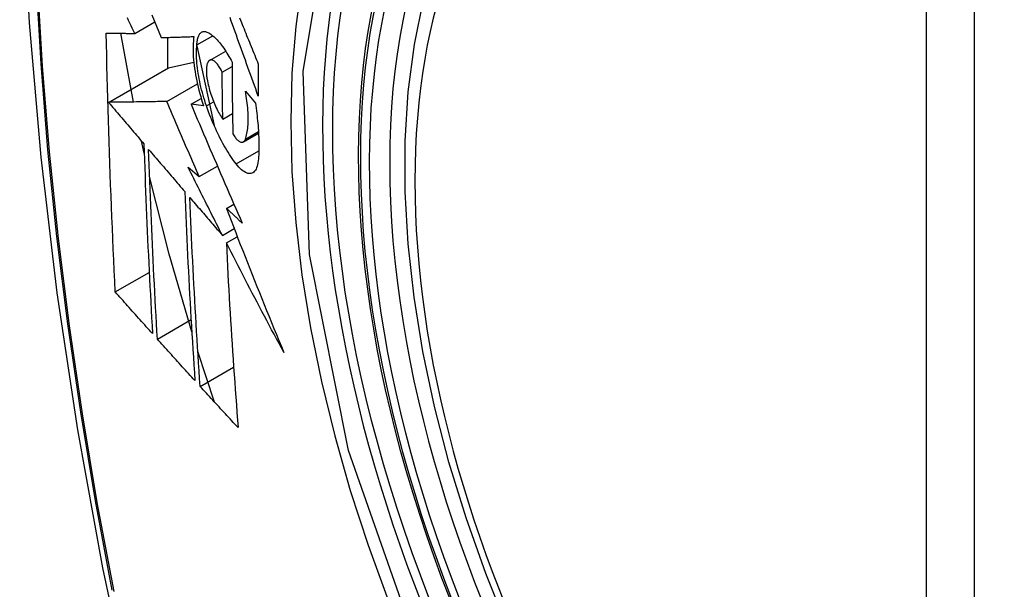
# Model space of a CAD drawing. Header units: inches. Extents: x 484 to 569.5, y 187.4 to 262.6.
# Tile 80 of 99: x 565.219 to 565.56, y 213.901 to 214.098. Entities that reach past the tile are written whole.
import ezdxf

# ---------------------------------------------------------------- set-up
doc = ezdxf.new("R2010")
doc.units = ezdxf.units.IN
doc.header["$MEASUREMENT"] = 0
doc.layers.add('Visible Edges(ANSI)', color=7, linetype='Continuous', lineweight=25)
doc.layers.add('Visible Tangent Edges(ANSI)', color=7, linetype='Continuous', lineweight=25)

msp = doc.modelspace()

# ---------------------------------------------------------------- linework, layer by layer
at = {"layer": 'Visible Edges(ANSI)'}
for p, q in [((565.25917, 214.09314), (565.2661, 214.09713)), ((565.25871, 214.06944), (565.2544, 214.09316)), ((565.2705, 214.09175), (565.2705, 214.08106)), ((565.28066, 214.08917), (565.28614, 214.09233)), ((565.28063, 214.08887), (565.2866, 214.06133)), ((565.28507, 214.08382), (565.29061, 214.08702)), ((565.27086, 214.08126), (565.27958, 214.08317)), ((565.25012, 214.06932), (565.27086, 214.08126)), ((565.28939, 214.07975), (565.2928, 214.08171)), ((565.27023, 214.0696), (565.28083, 214.07571)), ((565.29741, 214.07318), (565.30086, 214.06906)), ((565.27864, 214.06868), (565.28215, 214.0707)), ((565.28299, 214.06807), (565.27864, 214.06868)), ((565.28961, 214.06353), (565.29296, 214.06546)), ((565.29671, 214.05568), (565.30196, 214.0587)), ((565.26244, 214.05177), (565.26152, 214.05594)), ((565.27762, 214.04692), (565.28148, 214.04366)), ((565.28148, 214.04366), (565.28776, 214.04727)), ((565.29087, 214.0327), (565.29344, 214.03418)), ((565.28948, 214.02339), (565.29355, 214.02573)), ((565.29084, 214.02075), (565.29463, 214.02293)), ((565.25245, 214.00383), (565.26417, 214.01058)), ((565.26698, 213.98757), (565.27864, 213.99428)), ((565.28675, 213.96581), (565.28099, 213.98333)), ((565.28177, 213.97125), (565.29336, 213.97792))]:
    msp.add_line(p, q, dxfattribs=at)
at = {"layer": 'Visible Edges(ANSI)', "flags": 128}
for points in [[(565.27341, 214.52048), (565.26058, 214.48237), (565.24952, 214.44314), (565.24023, 214.40285), (565.23267, 214.36158), (565.22684, 214.31939), (565.22269, 214.27634), (565.22022, 214.2325), (565.2194, 214.18793), (565.22021, 214.14268), (565.22264, 214.09683), (565.22666, 214.05043), (565.23225, 214.00356), (565.2394, 213.95627), (565.24808, 213.90863), (565.25827, 213.86072), (565.26995, 213.8126)], [(565.3883, 213.88739), (565.38056, 213.90657), (565.37371, 213.92584), (565.36777, 213.9451), (565.36278, 213.96427), (565.35875, 213.98328), (565.35571, 214.00203), (565.35367, 214.02045), (565.35266, 214.03845), (565.35268, 214.05597), (565.35374, 214.07292), (565.35585, 214.08924), (565.359, 214.10485), (565.36321, 214.11968), (565.36847, 214.13367), (565.37477, 214.14673), (565.38209, 214.1588), (565.39044, 214.16979), (565.39976, 214.17963), (565.41001, 214.18824), (565.42113, 214.19555)], [(565.26511, 214.09957), (565.26591, 214.09759), (565.26671, 214.09562), (565.26751, 214.09365), (565.2683, 214.09168)], [(565.25917, 214.09314), (565.25875, 214.09403), (565.25832, 214.09492), (565.2579, 214.0958), (565.25747, 214.09669), (565.25705, 214.09758), (565.25663, 214.09847)], [(565.30188, 214.07149), (565.30143, 214.07272), (565.30098, 214.07396), (565.30053, 214.07519), (565.30008, 214.07643), (565.29963, 214.07766), (565.29919, 214.0789), (565.29874, 214.08014), (565.29829, 214.08137), (565.29785, 214.08261), (565.2974, 214.08385), (565.29695, 214.08508), (565.29651, 214.08632), (565.29606, 214.08755), (565.29562, 214.08879), (565.29518, 214.09002), (565.29474, 214.09125), (565.29429, 214.09249), (565.29385, 214.09372), (565.29341, 214.09494), (565.29298, 214.09617), (565.29254, 214.0974), (565.2921, 214.09862)], [(565.2954, 214.09845), (565.29571, 214.0977), (565.29602, 214.09694), (565.29632, 214.09619), (565.29663, 214.09543), (565.29694, 214.09467), (565.29725, 214.09392), (565.29755, 214.09316), (565.29786, 214.0924), (565.29817, 214.09164), (565.29848, 214.09088), (565.29879, 214.09012), (565.2991, 214.08937), (565.29941, 214.08861), (565.29972, 214.08785), (565.30003, 214.08709), (565.30034, 214.08633), (565.30065, 214.08557), (565.30095, 214.08481), (565.30126, 214.08405), (565.30157, 214.08329), (565.30188, 214.08253)], [(565.25245, 214.00383), (565.25227, 214.00752), (565.25209, 214.01121), (565.25192, 214.0149), (565.25175, 214.01859), (565.25159, 214.02229), (565.25143, 214.02599), (565.25127, 214.02969), (565.25112, 214.0334), (565.25097, 214.03711), (565.25083, 214.04082), (565.25069, 214.04454), (565.25055, 214.04826), (565.25042, 214.05199), (565.2503, 214.05572), (565.25018, 214.05945), (565.25006, 214.06319), (565.24995, 214.06693), (565.24985, 214.07068), (565.24975, 214.07442), (565.24965, 214.07817), (565.24957, 214.08192), (565.24948, 214.08568), (565.2494, 214.08943), (565.24933, 214.09319)], [(565.24933, 214.09319), (565.24972, 214.09319), (565.25011, 214.09319), (565.2505, 214.09319), (565.2509, 214.09318), (565.2513, 214.09318), (565.2517, 214.09318), (565.25211, 214.09318), (565.25251, 214.09317), (565.25292, 214.09317), (565.25333, 214.09317), (565.25374, 214.09317), (565.25416, 214.09316), (565.25457, 214.09316), (565.25499, 214.09316), (565.25541, 214.09316), (565.25582, 214.09316), (565.25624, 214.09315), (565.25666, 214.09315), (565.25708, 214.09315), (565.2575, 214.09315), (565.25792, 214.09314), (565.25834, 214.09314), (565.25875, 214.09314), (565.25917, 214.09314)], [(565.28066, 214.08917), (565.28068, 214.08961), (565.28072, 214.09002), (565.28077, 214.09042), (565.28083, 214.09079), (565.2809, 214.09115), (565.28099, 214.09149), (565.28108, 214.0918), (565.28119, 214.0921), (565.2813, 214.09237), (565.28143, 214.09262), (565.28157, 214.09284), (565.28171, 214.09305), (565.28187, 214.09322), (565.28203, 214.09338), (565.2822, 214.09351), (565.28238, 214.09362), (565.28257, 214.0937), (565.28277, 214.09376), (565.28297, 214.09379), (565.28318, 214.0938), (565.28339, 214.09379), (565.28361, 214.09375), (565.28383, 214.09369), (565.28406, 214.09361)], [(565.28406, 214.09361), (565.28441, 214.09345), (565.28476, 214.09327), (565.28511, 214.09306), (565.28547, 214.09283), (565.28583, 214.09256), (565.2862, 214.09228), (565.28657, 214.09196), (565.28694, 214.09162), (565.28731, 214.09126), (565.28768, 214.09087), (565.28805, 214.09046), (565.28843, 214.09002), (565.2888, 214.08956), (565.28917, 214.08908), (565.28955, 214.08858), (565.28992, 214.08806), (565.29029, 214.08751), (565.29065, 214.08695), (565.29102, 214.08636), (565.29138, 214.08576), (565.29174, 214.08514), (565.2921, 214.0845), (565.29245, 214.08384), (565.2928, 214.08317)], [(565.2683, 214.09168), (565.26877, 214.09169), (565.26923, 214.09171), (565.26969, 214.09172), (565.27016, 214.09174), (565.27063, 214.09175), (565.27109, 214.09177), (565.27156, 214.09178), (565.27203, 214.09179), (565.2725, 214.09181), (565.27298, 214.09182), (565.27345, 214.09184), (565.27392, 214.09185), (565.27439, 214.09187), (565.27487, 214.09188), (565.27534, 214.0919), (565.27582, 214.09191), (565.27629, 214.09193), (565.27677, 214.09194), (565.27724, 214.09196), (565.27771, 214.09198), (565.27819, 214.09199), (565.27866, 214.09201), (565.27914, 214.09202), (565.27961, 214.09204)], [(565.27961, 214.09204), (565.27951, 214.09127), (565.27943, 214.09046), (565.27938, 214.08963), (565.27934, 214.08876), (565.27933, 214.08787), (565.27934, 214.08695), (565.27937, 214.08601), (565.27942, 214.08504), (565.2795, 214.08405), (565.27959, 214.08305), (565.27971, 214.08202), (565.27985, 214.08098), (565.28001, 214.07993), (565.28019, 214.07887), (565.28039, 214.0778), (565.2806, 214.07672), (565.28084, 214.07564), (565.2811, 214.07455), (565.28137, 214.07347), (565.28166, 214.07238), (565.28197, 214.0713), (565.28229, 214.07022), (565.28263, 214.06914), (565.28299, 214.06807)], [(565.28397, 214.06806), (565.28366, 214.06898), (565.28336, 214.06991), (565.28307, 214.07085), (565.2828, 214.07179), (565.28254, 214.07273), (565.28229, 214.07368), (565.28206, 214.07462), (565.28184, 214.07556), (565.28164, 214.07651), (565.28145, 214.07744), (565.28128, 214.07837), (565.28113, 214.07929), (565.28099, 214.0802), (565.28087, 214.0811), (565.28077, 214.08198), (565.28068, 214.08286), (565.28062, 214.08372), (565.28057, 214.08456), (565.28054, 214.08538), (565.28053, 214.08619), (565.28053, 214.08697), (565.28056, 214.08773), (565.2806, 214.08846), (565.28066, 214.08917)], [(565.2848, 214.08362), (565.2847, 214.0835), (565.2846, 214.08337), (565.28451, 214.08322), (565.28442, 214.08306), (565.28434, 214.08288), (565.28426, 214.08269), (565.2842, 214.08249), (565.28414, 214.08227), (565.28408, 214.08204), (565.28404, 214.0818), (565.284, 214.08154), (565.28397, 214.08127), (565.28395, 214.08099), (565.28393, 214.0807), (565.28392, 214.0804), (565.28392, 214.08009), (565.28393, 214.07977), (565.28394, 214.07944), (565.28397, 214.0791), (565.284, 214.07876), (565.28403, 214.07841), (565.28408, 214.07806), (565.28413, 214.0777), (565.28419, 214.07733)], [(565.28939, 214.07975), (565.2892, 214.08015), (565.289, 214.08053), (565.2888, 214.0809), (565.2886, 214.08125), (565.28839, 214.08158), (565.28818, 214.0819), (565.28797, 214.08219), (565.28777, 214.08246), (565.28756, 214.08272), (565.28735, 214.08295), (565.28714, 214.08316), (565.28693, 214.08335), (565.28672, 214.08351), (565.28652, 214.08365), (565.28632, 214.08376), (565.28613, 214.08385), (565.28594, 214.08392), (565.28576, 214.08395), (565.28558, 214.08396), (565.28541, 214.08395), (565.28524, 214.08391), (565.28509, 214.08384), (565.28494, 214.08374), (565.2848, 214.08362)], [(565.2928, 214.08317), (565.2928, 214.08213), (565.2928, 214.08109), (565.29281, 214.08005), (565.29281, 214.07902), (565.29282, 214.07798), (565.29283, 214.07695), (565.29284, 214.07591), (565.29284, 214.07488), (565.29285, 214.07385), (565.29286, 214.07281), (565.29288, 214.07178), (565.29289, 214.07075), (565.2929, 214.06972), (565.29291, 214.06869), (565.29293, 214.06765), (565.29294, 214.06662), (565.29296, 214.06559), (565.29298, 214.06456), (565.29299, 214.06354), (565.29301, 214.06251), (565.29303, 214.06148), (565.29305, 214.06045), (565.29307, 214.05943), (565.29309, 214.0584)], [(565.30188, 214.08253), (565.30188, 214.08207), (565.30188, 214.08161), (565.30188, 214.08115), (565.30188, 214.08069), (565.30187, 214.08023), (565.30187, 214.07977), (565.30187, 214.07931), (565.30187, 214.07885), (565.30187, 214.07839), (565.30187, 214.07793), (565.30187, 214.07747), (565.30187, 214.07701), (565.30187, 214.07655), (565.30187, 214.07609), (565.30187, 214.07563), (565.30187, 214.07517), (565.30187, 214.07471), (565.30187, 214.07425), (565.30187, 214.07379), (565.30187, 214.07333), (565.30187, 214.07287), (565.30187, 214.07241), (565.30187, 214.07195), (565.30188, 214.07149)], [(565.28961, 214.06353), (565.2896, 214.0642), (565.28959, 214.06487), (565.28957, 214.06555), (565.28956, 214.06622), (565.28955, 214.0669), (565.28954, 214.06757), (565.28953, 214.06825), (565.28952, 214.06892), (565.28951, 214.0696), (565.2895, 214.07027), (565.28949, 214.07095), (565.28948, 214.07163), (565.28947, 214.0723), (565.28946, 214.07298), (565.28945, 214.07365), (565.28944, 214.07433), (565.28943, 214.07501), (565.28943, 214.07568), (565.28942, 214.07636), (565.28941, 214.07704), (565.28941, 214.07772), (565.2894, 214.07839), (565.28939, 214.07907), (565.28939, 214.07975)], [(565.28419, 214.07733), (565.2843, 214.0767), (565.28443, 214.07606), (565.28457, 214.07542), (565.28473, 214.07477), (565.28489, 214.07413), (565.28507, 214.07348), (565.28526, 214.07284), (565.28546, 214.0722), (565.28567, 214.07157), (565.28589, 214.07095), (565.28611, 214.07033), (565.28635, 214.06972), (565.28659, 214.06912), (565.28684, 214.06854), (565.2871, 214.06796), (565.28736, 214.0674), (565.28763, 214.06685), (565.2879, 214.06633), (565.28818, 214.06581), (565.28846, 214.06532), (565.28874, 214.06484), (565.28903, 214.06438), (565.28932, 214.06394), (565.28961, 214.06353)], [(565.29741, 214.05662), (565.29756, 214.05707), (565.29771, 214.05755), (565.29783, 214.05805), (565.29795, 214.05858), (565.29805, 214.05913), (565.29814, 214.05971), (565.29822, 214.06031), (565.29828, 214.06093), (565.29833, 214.06157), (565.29837, 214.06223), (565.29839, 214.06292), (565.2984, 214.06362), (565.29839, 214.06435), (565.29837, 214.06509), (565.29833, 214.06584), (565.29829, 214.06661), (565.29822, 214.0674), (565.29815, 214.0682), (565.29806, 214.069), (565.29796, 214.06982), (565.29784, 214.07065), (565.29771, 214.07149), (565.29757, 214.07233), (565.29741, 214.07318)], [(565.27023, 214.0696), (565.26945, 214.06959), (565.26867, 214.06958), (565.26788, 214.06957), (565.26708, 214.06956), (565.26629, 214.06955), (565.26548, 214.06954), (565.26467, 214.06953), (565.26386, 214.06951), (565.26304, 214.0695), (565.26222, 214.06949), (565.26139, 214.06948), (565.26056, 214.06947), (565.25972, 214.06946), (565.25888, 214.06944), (565.25803, 214.06943), (565.25717, 214.06942), (565.25631, 214.06941), (565.25544, 214.06939), (565.25457, 214.06938), (565.25369, 214.06937), (565.25281, 214.06936), (565.25192, 214.06934), (565.25102, 214.06933), (565.25012, 214.06932)], [(565.25012, 214.06932), (565.25062, 214.06872), (565.25113, 214.06813), (565.25164, 214.06753), (565.25215, 214.06693), (565.25266, 214.06633), (565.25316, 214.06574), (565.25367, 214.06514), (565.25418, 214.06454), (565.25469, 214.06395), (565.2552, 214.06335), (565.25571, 214.06275), (565.25622, 214.06215), (565.25673, 214.06155), (565.25724, 214.06096), (565.25775, 214.06036), (565.25826, 214.05976), (565.25877, 214.05916), (565.25928, 214.05857), (565.25979, 214.05797), (565.2603, 214.05737), (565.26081, 214.05677), (565.26132, 214.05618), (565.26183, 214.05558), (565.26234, 214.05498)], [(565.28148, 214.04366), (565.281, 214.04474), (565.28053, 214.04582), (565.28006, 214.0469), (565.27958, 214.04798), (565.27911, 214.04906), (565.27864, 214.05014), (565.27817, 214.05122), (565.2777, 214.0523), (565.27723, 214.05339), (565.27676, 214.05447), (565.27629, 214.05555), (565.27582, 214.05663), (565.27535, 214.05772), (565.27488, 214.0588), (565.27441, 214.05988), (565.27395, 214.06096), (565.27348, 214.06204), (565.27301, 214.06312), (565.27255, 214.06421), (565.27208, 214.06529), (565.27162, 214.06637), (565.27116, 214.06745), (565.27069, 214.06853), (565.27023, 214.0696)], [(565.30086, 214.06906), (565.30099, 214.06818), (565.30112, 214.06729), (565.30123, 214.06642), (565.30134, 214.06555), (565.30144, 214.06468), (565.30154, 214.06382), (565.30163, 214.06297), (565.30171, 214.06213), (565.30178, 214.06129), (565.30184, 214.06046), (565.3019, 214.05964), (565.30195, 214.05883), (565.30199, 214.05802), (565.30202, 214.05723), (565.30205, 214.05645), (565.30207, 214.05567), (565.30208, 214.05491), (565.30208, 214.05415), (565.30208, 214.05341), (565.30207, 214.05268), (565.30205, 214.05195), (565.30202, 214.05125), (565.30198, 214.05055), (565.30194, 214.04986)], [(565.27864, 214.06868), (565.27935, 214.06698), (565.28007, 214.06528), (565.2808, 214.06357), (565.28152, 214.06187), (565.28224, 214.06016), (565.28297, 214.05845), (565.2837, 214.05674), (565.28443, 214.05502), (565.28517, 214.05331), (565.2859, 214.05159), (565.28664, 214.04988), (565.28738, 214.04816), (565.28812, 214.04644), (565.28886, 214.04472), (565.2896, 214.04301), (565.29035, 214.04129), (565.29109, 214.03957), (565.29184, 214.03786), (565.29259, 214.03614), (565.29334, 214.03443), (565.29409, 214.03271), (565.29484, 214.031), (565.29559, 214.02929), (565.29635, 214.02758)], [(565.29425, 214.04804), (565.29378, 214.04865), (565.29331, 214.04929), (565.29284, 214.04995), (565.29238, 214.05063), (565.29191, 214.05133), (565.29145, 214.05206), (565.29099, 214.0528), (565.29054, 214.05357), (565.29008, 214.05435), (565.28963, 214.05516), (565.28919, 214.05598), (565.28875, 214.05682), (565.28831, 214.05768), (565.28788, 214.05856), (565.28745, 214.05945), (565.28704, 214.06036), (565.28662, 214.06128), (565.28622, 214.06221), (565.28583, 214.06316), (565.28544, 214.06412), (565.28506, 214.06509), (565.28469, 214.06607), (565.28433, 214.06706), (565.28397, 214.06806)], [(565.29309, 214.0584), (565.29331, 214.05806), (565.29352, 214.05773), (565.29373, 214.05742), (565.29395, 214.05714), (565.29417, 214.05687), (565.29438, 214.05663), (565.29459, 214.05641), (565.29481, 214.05621), (565.29501, 214.05604), (565.29522, 214.05589), (565.29542, 214.05577), (565.29562, 214.05567), (565.29581, 214.0556), (565.296, 214.05556), (565.29618, 214.05554), (565.29635, 214.05555), (565.29652, 214.05559), (565.29667, 214.05566), (565.29682, 214.05575), (565.29696, 214.05587), (565.29709, 214.05602), (565.29721, 214.05619), (565.29731, 214.0564), (565.29741, 214.05662)], [(565.26234, 214.05498), (565.26243, 214.05223), (565.26252, 214.04947), (565.26262, 214.04672), (565.26272, 214.04397), (565.26282, 214.04122), (565.26293, 214.03847), (565.26304, 214.03573), (565.26315, 214.03299), (565.26326, 214.03025), (565.26338, 214.02752), (565.2635, 214.02478), (565.26362, 214.02205), (565.26375, 214.01932), (565.26388, 214.0166), (565.26401, 214.01387), (565.26414, 214.01115), (565.26428, 214.00843), (565.26442, 214.00571), (565.26456, 214.003), (565.2647, 214.00028), (565.26485, 213.99757), (565.26499, 213.99486), (565.26514, 213.99215), (565.26529, 213.98944)], [(565.26698, 213.98757), (565.26683, 213.99028), (565.26667, 213.993), (565.26652, 213.99571), (565.26638, 213.99843), (565.26623, 214.00115), (565.26609, 214.00387), (565.26595, 214.0066), (565.26581, 214.00932), (565.26567, 214.01204), (565.26554, 214.01477), (565.26541, 214.01749), (565.26528, 214.02022), (565.26515, 214.02294), (565.26503, 214.02567), (565.26491, 214.0284), (565.2648, 214.03114), (565.26468, 214.03387), (565.26457, 214.03661), (565.26446, 214.03935), (565.26436, 214.04209), (565.26426, 214.04483), (565.26416, 214.04758), (565.26406, 214.05032), (565.26397, 214.05307)], [(565.26397, 214.05307), (565.26449, 214.05247), (565.26501, 214.05186), (565.26553, 214.05125), (565.26605, 214.05065), (565.26657, 214.05004), (565.26709, 214.04943), (565.26761, 214.04882), (565.26813, 214.04822), (565.26865, 214.04761), (565.26917, 214.047), (565.26969, 214.04639), (565.27021, 214.04578), (565.27073, 214.04517), (565.27125, 214.04457), (565.27177, 214.04396), (565.2723, 214.04335), (565.27282, 214.04274), (565.27334, 214.04213), (565.27386, 214.04152), (565.27438, 214.04092), (565.2749, 214.04031), (565.27543, 214.0397), (565.27595, 214.03909), (565.27647, 214.03849)], [(565.30194, 214.04986), (565.30187, 214.04913), (565.30177, 214.04845), (565.30165, 214.04782), (565.30149, 214.04724), (565.30131, 214.04672), (565.3011, 214.04626), (565.30087, 214.04586), (565.30061, 214.04551), (565.30033, 214.04523), (565.30002, 214.045), (565.2997, 214.04484), (565.29935, 214.04474), (565.29899, 214.0447), (565.29862, 214.04472), (565.29822, 214.0448), (565.29782, 214.04494), (565.2974, 214.04513), (565.29697, 214.04539), (565.29653, 214.0457), (565.29608, 214.04606), (565.29563, 214.04648), (565.29517, 214.04695), (565.29471, 214.04747), (565.29425, 214.04804)], [(565.28948, 214.02339), (565.28898, 214.02437), (565.28849, 214.02535), (565.28799, 214.02633), (565.28749, 214.02731), (565.28699, 214.02829), (565.28649, 214.02927), (565.28599, 214.03025), (565.2855, 214.03123), (565.285, 214.03221), (565.2845, 214.0332), (565.28401, 214.03418), (565.28351, 214.03516), (565.28302, 214.03614), (565.28252, 214.03712), (565.28203, 214.0381), (565.28154, 214.03908), (565.28105, 214.04007), (565.28055, 214.04105), (565.28006, 214.04203), (565.27957, 214.04301), (565.27908, 214.04399), (565.27859, 214.04497), (565.2781, 214.04595), (565.27762, 214.04692)], [(565.27889, 213.99004), (565.27108, 214.01692), (565.2643, 214.04368)], [(565.27647, 214.03849), (565.27658, 214.03574), (565.27669, 214.03299), (565.2768, 214.03024), (565.27692, 214.0275), (565.27705, 214.02476), (565.27717, 214.02203), (565.2773, 214.01929), (565.27743, 214.01656), (565.27757, 214.01383), (565.27771, 214.01111), (565.27785, 214.00838), (565.278, 214.00566), (565.27814, 214.00295), (565.27829, 214.00023), (565.27845, 213.99752), (565.2786, 213.99481), (565.27876, 213.9921), (565.27893, 213.9894), (565.27909, 213.9867), (565.27926, 213.984), (565.27943, 213.98131), (565.2796, 213.97862), (565.27977, 213.97593), (565.27995, 213.97325)], [(565.28177, 213.97125), (565.28159, 213.97394), (565.28142, 213.97664), (565.28124, 213.97934), (565.28107, 213.98204), (565.2809, 213.98475), (565.28073, 213.98745), (565.28056, 213.99015), (565.2804, 213.99286), (565.28024, 213.99557), (565.28009, 213.99828), (565.27993, 214.00099), (565.27978, 214.0037), (565.27963, 214.00642), (565.27949, 214.00913), (565.27935, 214.01185), (565.27921, 214.01457), (565.27907, 214.0173), (565.27894, 214.02003), (565.27881, 214.02276), (565.27869, 214.02549), (565.27857, 214.02822), (565.27845, 214.03096), (565.27834, 214.0337), (565.27823, 214.03644)], [(565.27823, 214.03644), (565.27869, 214.0359), (565.27916, 214.03536), (565.27963, 214.03482), (565.28009, 214.03427), (565.28056, 214.03373), (565.28103, 214.03318), (565.2815, 214.03264), (565.28197, 214.0321), (565.28244, 214.03155), (565.28291, 214.03101), (565.28338, 214.03046), (565.28385, 214.02992), (565.28432, 214.02937), (565.28478, 214.02883), (565.28525, 214.02828), (565.28572, 214.02774), (565.28619, 214.0272), (565.28666, 214.02665), (565.28713, 214.02611), (565.2876, 214.02556), (565.28807, 214.02502), (565.28854, 214.02448), (565.28901, 214.02393), (565.28948, 214.02339)], [(565.29635, 214.02758), (565.29612, 214.02779), (565.29589, 214.02801), (565.29566, 214.02822), (565.29543, 214.02843), (565.29521, 214.02865), (565.29498, 214.02886), (565.29475, 214.02907), (565.29452, 214.02929), (565.29429, 214.0295), (565.29406, 214.02971), (565.29384, 214.02993), (565.29361, 214.03014), (565.29338, 214.03035), (565.29315, 214.03057), (565.29292, 214.03078), (565.29269, 214.031), (565.29247, 214.03121), (565.29224, 214.03142), (565.29201, 214.03164), (565.29178, 214.03185), (565.29155, 214.03206), (565.29132, 214.03227), (565.2911, 214.03249), (565.29087, 214.0327)], [(565.29087, 214.0327), (565.29166, 214.03063), (565.29246, 214.02855), (565.29326, 214.02648), (565.29406, 214.0244), (565.29486, 214.02233), (565.29567, 214.02025), (565.29648, 214.01817), (565.2973, 214.0161), (565.29811, 214.01402), (565.29893, 214.01194), (565.29975, 214.00987), (565.30058, 214.00779), (565.30141, 214.00572), (565.30224, 214.00364), (565.30308, 214.00157), (565.30391, 213.99949), (565.30475, 213.99742), (565.3056, 213.99534), (565.30645, 213.99327), (565.3073, 213.9912), (565.30815, 213.98913), (565.30901, 213.98706), (565.30987, 213.98499), (565.31074, 213.98292)], [(565.31074, 213.98292), (565.30989, 213.98449), (565.30904, 213.98606), (565.30819, 213.98764), (565.30734, 213.98921), (565.3065, 213.99079), (565.30566, 213.99236), (565.30482, 213.99394), (565.30398, 213.99552), (565.30314, 213.9971), (565.30231, 213.99868), (565.30147, 214.00026), (565.30064, 214.00184), (565.29981, 214.00342), (565.29899, 214.005), (565.29816, 214.00657), (565.29734, 214.00815), (565.29652, 214.00973), (565.2957, 214.01131), (565.29488, 214.01288), (565.29407, 214.01446), (565.29326, 214.01603), (565.29245, 214.01761), (565.29164, 214.01918), (565.29084, 214.02075)], [(565.29084, 214.02075), (565.29097, 214.01806), (565.2911, 214.01537), (565.29124, 214.01268), (565.29138, 214.01), (565.29152, 214.00732), (565.29167, 214.00464), (565.29183, 214.00196), (565.29198, 213.99929), (565.29214, 213.99662), (565.29231, 213.99395), (565.29247, 213.99129), (565.29264, 213.98863), (565.29282, 213.98597), (565.29299, 213.98331), (565.29317, 213.98066), (565.29335, 213.97802), (565.29354, 213.97538), (565.29373, 213.97274), (565.29391, 213.97011), (565.29411, 213.96748), (565.2943, 213.96486), (565.2945, 213.96224), (565.29469, 213.95962), (565.29489, 213.95702)], [(565.26529, 213.98944), (565.26476, 213.99004), (565.26422, 213.99064), (565.26368, 213.99124), (565.26315, 213.99184), (565.26261, 213.99244), (565.26207, 213.99304), (565.26154, 213.99364), (565.261, 213.99424), (565.26046, 213.99484), (565.25993, 213.99544), (565.25939, 213.99604), (565.25886, 213.99664), (565.25832, 213.99724), (565.25779, 213.99784), (565.25725, 213.99844), (565.25672, 213.99904), (565.25618, 213.99964), (565.25565, 214.00024), (565.25512, 214.00084), (565.25458, 214.00144), (565.25405, 214.00204), (565.25352, 214.00264), (565.25298, 214.00323), (565.25245, 214.00383)], [(565.27995, 213.97325), (565.2794, 213.97384), (565.27886, 213.97444), (565.27832, 213.97503), (565.27778, 213.97563), (565.27723, 213.97623), (565.27669, 213.97682), (565.27615, 213.97742), (565.27561, 213.97802), (565.27507, 213.97861), (565.27453, 213.97921), (565.27399, 213.97981), (565.27344, 213.9804), (565.2729, 213.981), (565.27236, 213.9816), (565.27182, 213.98219), (565.27129, 213.98279), (565.27075, 213.98339), (565.27021, 213.98399), (565.26967, 213.98458), (565.26913, 213.98518), (565.26859, 213.98578), (565.26806, 213.98637), (565.26752, 213.98697), (565.26698, 213.98757)], [(565.29489, 213.95702), (565.29434, 213.95761), (565.29379, 213.9582), (565.29324, 213.95879), (565.2927, 213.95938), (565.29215, 213.95998), (565.2916, 213.96057), (565.29105, 213.96116), (565.2905, 213.96175), (565.28995, 213.96235), (565.2894, 213.96294), (565.28886, 213.96353), (565.28831, 213.96413), (565.28776, 213.96472), (565.28722, 213.96531), (565.28667, 213.96591), (565.28612, 213.9665), (565.28558, 213.96709), (565.28503, 213.96769), (565.28449, 213.96828), (565.28395, 213.96887), (565.2834, 213.96947), (565.28286, 213.97006), (565.28232, 213.97065), (565.28177, 213.97125)]]:
    msp.add_lwpolyline(points, dxfattribs=at)
at = {"layer": 'Visible Edges(ANSI)'}
msp.add_ellipse((565.56653, 213.91811), major_axis=(-0.15963, 0.2772), ratio=0.578093, dxfattribs=at)
msp.add_ellipse((565.57001, 213.92011), major_axis=(0.15718, -0.27294), ratio=0.578093, start_param=2.362013, end_param=7.062765, dxfattribs=at)
at = {"layer": 'Visible Tangent Edges(ANSI)'}
for p, q in [((565.53278, 214.183), (565.53278, 213.6977)), ((565.54948, 213.6977), (565.54948, 214.183)), ((565.28397, 214.06806), (565.28644, 214.06948)), ((565.29741, 214.05662), (565.30193, 214.05923)), ((565.29425, 214.04804), (565.30206, 214.05254))]:
    msp.add_line(p, q, dxfattribs=at)
at = {"layer": 'Visible Tangent Edges(ANSI)', "flags": 128}
for points in [[(565.27257, 214.47688), (565.26481, 214.4544), (565.25769, 214.43125), (565.25122, 214.40747), (565.24541, 214.38307), (565.24027, 214.35809), (565.23582, 214.33255), (565.23204, 214.30649), (565.22896, 214.27994), (565.22656, 214.25293), (565.22486, 214.2255), (565.22385, 214.19768), (565.22352, 214.16947), (565.22388, 214.14089), (565.22492, 214.11192), (565.22665, 214.08259), (565.22906, 214.05294), (565.23216, 214.02301), (565.23592, 213.99281), (565.24037, 213.96237), (565.24548, 213.93169), (565.25127, 213.90081)], [(565.252, 213.90037), (565.2462, 213.93119), (565.24107, 213.96181), (565.23661, 213.9922), (565.23283, 214.02233), (565.22972, 214.05222), (565.2273, 214.08181), (565.22556, 214.11108), (565.22451, 214.13998), (565.22415, 214.1685), (565.22448, 214.19663), (565.2255, 214.22437), (565.22721, 214.25171), (565.22962, 214.27863), (565.23271, 214.30508), (565.2365, 214.33103), (565.24098, 214.35645), (565.24613, 214.38131), (565.25195, 214.40558), (565.25844, 214.42924), (565.26558, 214.45225), (565.27335, 214.47461)], [(565.35733, 213.87992), (565.33312, 213.94907), (565.3196, 214.01678), (565.31739, 214.08), (565.3266, 214.1356), (565.34686, 214.18123), (565.37711, 214.21461), (565.41607, 214.23423), (565.46205, 214.23935), (565.51275, 214.22969), (565.56591, 214.20571)], [(565.37183, 214.2158), (565.3628, 214.20779), (565.35444, 214.19879), (565.34678, 214.18884), (565.33984, 214.17796), (565.33366, 214.16619), (565.32825, 214.15356), (565.32364, 214.14013), (565.31986, 214.12595), (565.31691, 214.11109), (565.3148, 214.09557), (565.31353, 214.07943), (565.3131, 214.06273), (565.31353, 214.04549), (565.31482, 214.02783), (565.31695, 214.00981), (565.31991, 213.99149), (565.3237, 213.97292), (565.3283, 213.95418), (565.33369, 213.9353), (565.33987, 213.91637), (565.34681, 213.89744)]]:
    msp.add_lwpolyline(points, dxfattribs=at)
at = {"layer": 'Visible Tangent Edges(ANSI)'}
for centre, major_axis, start_param, end_param in [((565.56902, 213.91954), (-0.17285, 0.30015), 5.049711, 10.658253), ((565.56897, 213.91951), (-0.1503, 0.261), 5.670484, 8.47055)]:
    msp.add_ellipse(centre, major_axis=major_axis, ratio=0.578093, start_param=start_param, end_param=end_param, dxfattribs=at)
for centre, major_axis in [((565.56961, 213.91988), (0.17078, -0.29656)), ((565.56664, 213.91817), (-0.16238, 0.28198)), ((565.56653, 213.91811), (0.16178, -0.28094))]:
    msp.add_ellipse(centre, major_axis=major_axis, ratio=0.578093, dxfattribs=at)

doc.saveas('drawing.dxf')
